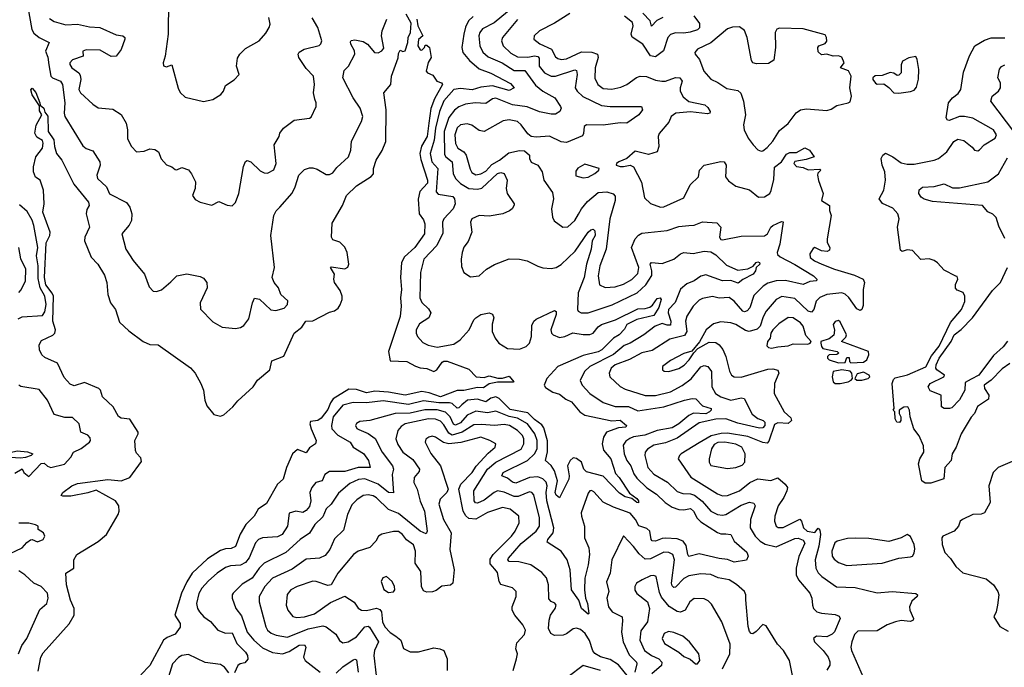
# Model space of a CAD drawing. Extents: x 1552294 to 1694791, y 811929 to 917222.
# Tile 52 of 256: x 1584500 to 1590363, y 837684 to 841541. Entities that reach past the tile are written whole.
import ezdxf

# ---------------------------------------------------------------- set-up
doc = ezdxf.new("R2010")
doc.units = 0

msp = doc.modelspace()

# ---------------------------------------------------------------- linework, layer by layer
at = {"layer": '0CON10XD'}
for points in [[(1584548.9, 841615), (1584572.7, 841482.7), (1584585, 841460), (1584616, 841435), (1584675.8, 841405), (1584653.4, 841353.4), (1584668.2, 841318.2), (1584672.8, 841272.8), (1584685.3, 841205), (1584694.9, 841194.9), (1584742.8, 841175), (1584755, 841155.5), (1584767.8, 841045), (1584764, 840985), (1584768.9, 840965), (1584875, 840790.8), (1584895, 840773.1), (1584935, 840759.2), (1584976.7, 840695), (1584978.8, 840675), (1584959.2, 840615), (1584964, 840595), (1585016.7, 840545), (1585034.4, 840504.4), (1585135, 840452.2), (1585156, 840425), (1585166.8, 840385), (1585165.5, 840345), (1585152.5, 840317.5), (1585108, 840265), (1585132.9, 840175), (1585176.6, 840106.6), (1585244, 840025), (1585270.7, 839950.7), (1585294.5, 839924.5), (1585315, 839921.4), (1585345, 839931.5), (1585399.5, 839980.5), (1585434.7, 840015.3), (1585495, 840028.1), (1585575, 840011.9), (1585595, 840002), (1585614.2, 839975), (1585615.6, 839945), (1585574.4, 839855), (1585576.7, 839816.7), (1585650.7, 839740.7), (1585705, 839710), (1585785, 839702.9), (1585815, 839707.5), (1585835, 839720), (1585865, 839758.8), (1585886.1, 839855), (1585898, 839882), (1585927.3, 839877.3), (1585995, 839814), (1586025, 839808.8), (1586075, 839822.9), (1586094.3, 839845), (1586097.4, 839867.4), (1586054.4, 839905), (1586040.8, 839945), (1586016, 839975), (1586002.5, 840005), (1586016.2, 840065), (1585994.4, 840255), (1586012.9, 840375), (1586027.4, 840402.6), (1586049.2, 840425), (1586121.4, 840508.6), (1586140.3, 840545), (1586162.9, 840615), (1586195, 840648), (1586225, 840658.8), (1586245, 840658), (1586271.2, 840651.2), (1586325, 840620), (1586345, 840618.8), (1586365, 840628.8), (1586389.1, 840660.9), (1586457.8, 840725), (1586471.1, 840765), (1586475, 840816.7), (1586534.6, 840935), (1586542.2, 840965), (1586526.6, 841015), (1586485, 841075.3), (1586423.5, 841195), (1586432, 841238), (1586457.1, 841265), (1586494.5, 841335), (1586493.5, 841355), (1586471.8, 841395), (1586470.3, 841409.7), (1586473.8, 841416.2), (1586495, 841420.4), (1586545, 841410.6), (1586571.2, 841395), (1586612.2, 841345), (1586635, 841343.2), (1586656.7, 841355), (1586668.3, 841371.7), (1586654.6, 841445), (1586657.9, 841475), (1586685.7, 841544.3)], [(1585385.4, 841595.4), (1585384.4, 841515), (1585383.1, 841455), (1585365.7, 841324.3), (1585354, 841285), (1585356.4, 841266.4), (1585375, 841260), (1585405, 841272.5), (1585442.6, 841132.6), (1585455, 841107.1), (1585485, 841080), (1585595, 841054.1), (1585650, 841065), (1585696.7, 841095), (1585713.6, 841116.4), (1585725, 841150), (1585776.7, 841183.3), (1585806.1, 841213.9), (1585790, 841265), (1585797.7, 841312.3), (1585811.2, 841335), (1585845, 841369.2), (1585925.8, 841415), (1585965, 841460), (1585985.8, 841495), (1585990.8, 841515), (1585984.3, 841555)], [(1587405, 841588.7), (1587325, 841523.2), (1587255, 841486.7), (1587239.4, 841465), (1587234.3, 841445.7), (1587240, 841385), (1587256.8, 841346.8), (1587289.3, 841319.3), (1587372.9, 841285), (1587445, 841239.3), (1587507.9, 841237.9), (1587570.4, 841150.4), (1587615, 841116.2), (1587686.4, 841076.4), (1587720, 841025), (1587723.3, 841015), (1587716.2, 840995), (1587690.9, 840979.1), (1587665, 840977.7), (1587595, 840993), (1587522.3, 841022.3), (1587435, 841034.1), (1587335, 841073.4), (1587315, 841068.9), (1587275, 841041.8), (1587212.5, 841045), (1587155, 841038.4), (1587115, 841022.4), (1587088, 841002), (1587055, 840958.8), (1587027.3, 840875), (1587028.4, 840738.4), (1587036.6, 840725), (1587075.2, 840695), (1587080.5, 840625), (1587094.4, 840594.4), (1587124.6, 840565), (1587175, 840535.2), (1587225, 840531.5), (1587252.5, 840537.5), (1587345, 840624.1), (1587365, 840632), (1587384.3, 840625), (1587402.2, 840585), (1587396.9, 840535), (1587401.9, 840505), (1587443.8, 840445), (1587443.6, 840436.4), (1587432.5, 840415), (1587417.3, 840402.7), (1587377.5, 840385), (1587295, 840370.8), (1587235, 840374.6), (1587192, 840355), (1587184.2, 840335), (1587192.2, 840275), (1587170.8, 840219.2), (1587145, 840186.2), (1587134.4, 840155), (1587128.6, 840115), (1587131.4, 840071.4), (1587143.8, 840035), (1587185, 840010), (1587235, 840015.7), (1587280, 840055), (1587326.2, 840083.8), (1587415, 840116.5), (1587475, 840115.5), (1587522.5, 840105), (1587585, 840073.1), (1587615.8, 840064.2), (1587665, 840059.2), (1587695, 840065.6), (1587725, 840083.3), (1587807.9, 840162.1), (1587884.5, 840275), (1587900.1, 840289.9), (1587915, 840294.4), (1587925, 840283.8), (1587926.7, 840255), (1587909.5, 840225), (1587903.2, 840175), (1587874, 840085), (1587861, 840005), (1587824.8, 839915), (1587820.5, 839815), (1587825.8, 839805), (1587843.3, 839795), (1587885, 839796.1), (1588026.9, 839843.1), (1588176, 839914), (1588228.2, 839961.9), (1588263.2, 840016.8), (1588264.8, 840045), (1588254.8, 840085), (1588261.4, 840095), (1588325, 840089), (1588395, 840114.5), (1588435, 840146), (1588455, 840154.3), (1588509.1, 840149.1), (1588575, 840163.2), (1588615, 840159.3), (1588645, 840140.8), (1588708.8, 840078.8), (1588775, 840049.7), (1588835, 840057.3), (1588867.2, 840072.8), (1588884.6, 840095), (1588895, 840098.2), (1588904, 840095), (1588906.7, 840085), (1588885.5, 840064.5), (1588882.1, 840045), (1588867.8, 840025), (1588806, 839994), (1588778.7, 839971.3), (1588735, 839987.1), (1588685, 839986.3), (1588585, 840021.8), (1588555, 840013.2), (1588515, 839985.5), (1588472.7, 839967.3), (1588435, 839936.2), (1588403.8, 839856.2), (1588364.1, 839815), (1588361, 839795), (1588376.7, 839745), (1588375, 839722.8), (1588355, 839721), (1588325, 839731.6), (1588283.3, 839715), (1588215.5, 839664.5), (1588135, 839615.4), (1588099.5, 839600.5), (1588035, 839546.9), (1587895.4, 839475), (1587862.7, 839445), (1587836.8, 839393.2), (1587848.2, 839365), (1587894.6, 839315), (1587975, 839262), (1588045, 839237.5), (1588125, 839236.6), (1588181, 839211), (1588335.5, 839234.5), (1588459.2, 839275)], [(1584609.3, 837660.8), (1584626, 837744), (1584639.6, 837770.4), (1584795, 837942.9), (1584825.3, 837994.7), (1584824.2, 838035), (1584803.3, 838085), (1584779.5, 838175), (1584774.6, 838245.4), (1584821.9, 838275), (1584822.2, 838325), (1584839.5, 838355), (1584967.3, 838432.7), (1585016, 838475), (1585086.3, 838595), (1585092.5, 838615), (1585089.5, 838645), (1585071.1, 838675), (1584955, 838739.6), (1584905, 838723.2), (1584805, 838703.9), (1584757.5, 838702.5), (1584747, 838707), (1584756, 838725), (1584809.6, 838765), (1584845, 838778.1), (1585025, 838802.1), (1585105, 838794.6), (1585155, 838814.5), (1585225, 838908.9), (1585221.6, 838931.6), (1585195, 838959.6), (1585189.1, 838975), (1585185.1, 839035), (1585205.6, 839075), (1585204.9, 839085), (1585155, 839162.2), (1585105, 839168.5), (1585088.6, 839178.6), (1585055.7, 839235.7), (1584992.1, 839295), (1584981, 839335), (1584971.8, 839345), (1584885, 839380.8), (1584825, 839360), (1584799.6, 839369.6), (1584765, 839410), (1584724.8, 839494.8), (1584649.8, 839529.8), (1584631.4, 839545), (1584617.1, 839575), (1584615.6, 839604.4), (1584630.4, 839629.6), (1584697.3, 839662.7), (1584708.6, 839675), (1584713.1, 839695), (1584697.4, 839745), (1584700.4, 839895), (1584693.1, 839913.1), (1584655, 839962), (1584647.9, 840005), (1584658.1, 840211.9), (1584678.9, 840255), (1584682.3, 840275), (1584638.6, 840395), (1584646, 840445), (1584642, 840525), (1584622.5, 840585), (1584595, 840603.3), (1584582.5, 840635), (1584582.5, 840665), (1584596.7, 840725), (1584636.2, 840775), (1584640, 840805), (1584635, 840821.2), (1584601.4, 840841.4), (1584589.2, 840865), (1584597.4, 840912.6), (1584630.8, 840975), (1584618.2, 840998.2), (1584617.5, 841027.5), (1584575, 841093.1), (1584565.8, 841124.2), (1584575, 841132.5), (1584596.5, 841106.5), (1584620.8, 841045), (1584621.2, 841031.2), (1584644.4, 841015), (1584650, 840990), (1584666.8, 840966.8), (1584668.8, 840875), (1584702.5, 840825), (1584706.7, 840786.7), (1584720, 840745), (1584750, 840705), (1584821.5, 840561.5), (1584910.6, 840455), (1584912.9, 840435), (1584898.8, 840411.2), (1584895.2, 840385), (1584915.5, 840305), (1584887.5, 840245), (1584885.7, 840225), (1584926, 840126), (1584965.5, 840085), (1585005, 840020), (1585017.9, 839975), (1585024.7, 839905), (1585041.5, 839855), (1585070.9, 839815), (1585095, 839740), (1585148.9, 839688.9), (1585235, 839624.2), (1585275, 839605.8), (1585325, 839604), (1585517.6, 839467.6), (1585544.3, 839435), (1585579.5, 839375), (1585594.4, 839335), (1585602.1, 839275), (1585615, 839240.8), (1585655, 839190), (1585695, 839180.6), (1585715, 839188.5), (1585769.8, 839235), (1585799.5, 839270.5), (1585890.3, 839355), (1585915.2, 839394.8), (1585989.4, 839455), (1586001.1, 839508.9), (1586072.3, 839537.7), (1586133.8, 839675), (1586179.3, 839710.7), (1586204.3, 839745), (1586245, 839748.3), (1586345, 839800), (1586375, 839806.8), (1586396.5, 839823.5), (1586407.6, 839842.4), (1586420.1, 839875), (1586420.7, 839895), (1586407.6, 839927.6), (1586373.8, 839975), (1586369.8, 839995), (1586374, 840025), (1586350, 840065), (1586355, 840069.2), (1586435, 840056.8), (1586453.6, 840066.4), (1586459.6, 840085), (1586450, 840155), (1586436.5, 840186.5), (1586406.5, 840216.5), (1586365, 840229.3), (1586355.8, 840245), (1586361.2, 840328.8), (1586422, 840435), (1586445, 840494.3), (1586505, 840550.7), (1586592.6, 840607.4), (1586606.4, 840623.6), (1586606.9, 840655), (1586623.1, 840705), (1586658.2, 840761.8), (1586679.4, 840815), (1586682, 841005), (1586668.8, 841105), (1586710, 841155), (1586713.8, 841205), (1586753.3, 841313.3), (1586755, 841340), (1586765, 841360), (1586781.7, 841351.7), (1586795.7, 841355), (1586812, 841405), (1586814, 841435), (1586827.7, 841465), (1586830.2, 841520.2), (1586800.8, 841575)], [(1584678.3, 841548.3), (1584705, 841531.2), (1584775, 841511), (1584845, 841514), (1584915, 841498.4), (1584978, 841495), (1585075, 841451.3), (1585115, 841445.4), (1585125.3, 841435.3), (1585126.7, 841425), (1585105, 841364), (1585075, 841323.3), (1585045, 841321.9), (1584978.7, 841358.7), (1584895, 841360.9), (1584876.9, 841353.1), (1584877.1, 841322.9), (1584815, 841301.1), (1584799.1, 841285), (1584798.5, 841275), (1584810, 841255), (1584852.2, 841225), (1584860.6, 841210.6), (1584864.5, 841184.5), (1584852.7, 841125), (1584862.7, 841105), (1584935, 841038), (1584966.6, 841016.6), (1585055, 841007.9), (1585105, 840977.3), (1585134.5, 840925), (1585142.1, 840885), (1585142.3, 840832.3), (1585165, 840786.2), (1585195, 840753.8), (1585241.4, 840758.6), (1585275, 840772), (1585305, 840768.8), (1585326, 840755), (1585343, 840713), (1585375, 840675.8), (1585405.7, 840665.7), (1585425, 840648.8), (1585435, 840646.7), (1585465, 840661.2), (1585505, 840646.2), (1585523.2, 840623.2), (1585545.8, 840575), (1585545.7, 840535), (1585529.4, 840495), (1585545, 840470.6), (1585575, 840454.2), (1585645, 840436), (1585685, 840458), (1585735, 840436.2), (1585765, 840433.3), (1585785, 840453.3), (1585804.3, 840505), (1585833.4, 840666.6), (1585845, 840697.5), (1585855, 840703.3), (1585876.7, 840695), (1585931.6, 840641.6), (1585955, 840628.8), (1585975, 840626.5), (1586013.1, 840646.9), (1586027.7, 840685), (1586014.6, 840795), (1586044.2, 840845), (1586048, 840865), (1586071.2, 840895), (1586135, 840943.3), (1586225, 840954.2), (1586235, 840960), (1586265.8, 841024.2), (1586266, 841045), (1586256.9, 841066.9), (1586250, 841105), (1586255.6, 841155), (1586249.2, 841205), (1586205, 841250), (1586161.9, 841315), (1586158.6, 841335), (1586165, 841347.5), (1586193.9, 841366.1), (1586282.8, 841387.2), (1586293.5, 841396.5), (1586298.9, 841415), (1586274.6, 841495), (1586241.4, 841551.4)], [(1587199.9, 841560.1), (1587172.9, 841535), (1587154, 841496), (1587144.8, 841455), (1587133.2, 841375), (1587138.9, 841345), (1587177.9, 841297.9), (1587235, 841248.8), (1587305, 841222.9), (1587421.4, 841161.4), (1587444.2, 841135), (1587415, 841120.2), (1587315, 841146.5), (1587245, 841138.5), (1587195, 841123.3), (1587125, 841131.8), (1587085, 841125.9), (1587025, 841056.9), (1586999.2, 840995), (1586976, 840895), (1586966.9, 840823.1), (1586944.1, 840745), (1586954.2, 840695), (1586989.2, 840655), (1586979.1, 840515), (1586991.3, 840501.3), (1587078.3, 840488.3), (1587089.2, 840475), (1587092.5, 840445), (1587081.1, 840415), (1587024.8, 840355), (1587018.1, 840335), (1587019.8, 840270.2), (1586983.7, 840196.3), (1586906, 840115), (1586885.5, 840035), (1586881.8, 839885), (1586895, 839857.1), (1586935, 839820), (1586947.5, 839795), (1586936.9, 839765), (1586880.5, 839729.5), (1586861.5, 839695), (1586861.1, 839675), (1586869.4, 839655), (1586899.4, 839619.4), (1586931.9, 839601.9), (1586985, 839591.2), (1587085, 839609.6), (1587122.2, 839635), (1587176, 839694), (1587205, 839753.3), (1587216.2, 839765), (1587245, 839786.2), (1587295, 839796.2), (1587315, 839787.5), (1587323.3, 839765), (1587313, 839727), (1587313.1, 839685), (1587330.9, 839645), (1587353.6, 839615), (1587405, 839582), (1587475, 839579.4), (1587515, 839594), (1587535, 839615.6), (1587546.5, 839653.5), (1587549.8, 839720.2), (1587560.8, 839745), (1587575, 839758.5), (1587685, 839810), (1587693.6, 839803.6), (1587694.2, 839785), (1587663.2, 839695), (1587666.7, 839675), (1587675.7, 839665), (1587715, 839648.8), (1587745, 839654.3), (1587794.2, 839675.8), (1587855, 839666), (1587895, 839666.4), (1587915.4, 839675), (1587945, 839712.8), (1587963.8, 839725), (1588046.9, 839753.1), (1588181.2, 839818.8), (1588225, 839820.4), (1588251.3, 839828.7), (1588268.3, 839841.7), (1588295, 839880.8), (1588313.8, 839883.8), (1588318.8, 839875), (1588305, 839826.2), (1588275, 839778.5), (1588175, 839754.8), (1588115, 839725.4), (1588101.2, 839698.8), (1588069.5, 839665), (1588035, 839643.6), (1587966, 839574), (1587945, 839563), (1587855, 839541.5)], [(1586863.8, 841545), (1586871.2, 841505), (1586900, 841445), (1586875, 841422.5), (1586870, 841385), (1586885, 841362.5), (1586895, 841360), (1586910, 841375), (1586915, 841390), (1586925, 841390), (1586940, 841375), (1586950, 841315), (1586933, 841287), (1586921.2, 841235), (1586927.5, 841225), (1586960.3, 841210.3), (1586984.1, 841174.1), (1587012.5, 841165), (1587016.5, 841155), (1586969.8, 841070.2), (1586947.8, 841012.2), (1586935.8, 840924.2)], [(1587465, 841541.4), (1587374.6, 841435), (1587369.6, 841415), (1587378.5, 841385), (1587425, 841340.8), (1587465, 841320.5), (1587525, 841318.5), (1587565, 841325.5), (1587585, 841321.4), (1587592.3, 841312.3), (1587592.4, 841265), (1587625, 841225.4), (1587665, 841205.3), (1587690, 841205), (1587805, 841241.5), (1587815, 841238.9), (1587819.8, 841215), (1587808, 841135), (1587819.6, 841115), (1587854, 841084), (1587965, 841029.6), (1588015, 841023.7), (1588202.5, 841025), (1588207.5, 841005), (1588185.5, 840975), (1588114.6, 840925.4), (1588075, 840926.3), (1587975, 840912.6), (1587874.4, 840915.6), (1587860, 840905), (1587857.6, 840862.4), (1587850.4, 840849.6), (1587755, 840810.5), (1587725, 840814.4), (1587655, 840846.5), (1587575, 840840.8), (1587545, 840845.6), (1587525, 840860.6), (1587485, 840915.6), (1587464.1, 840934.1), (1587415, 840945.4), (1587378.5, 840938.5), (1587265, 840875.3), (1587235, 840881.5), (1587192.1, 840912.1), (1587165, 840920.6), (1587125.2, 840914.8), (1587103.9, 840896.1), (1587090.4, 840855), (1587094.2, 840804.2), (1587108.9, 840775), (1587143.5, 840753.5), (1587158.5, 840735), (1587181.4, 840651.4), (1587191.9, 840631.9), (1587215, 840617.2), (1587245, 840622.3), (1587275, 840639.2), (1587311.6, 840678.4), (1587356.7, 840705), (1587411.6, 840748.4), (1587475, 840762.1), (1587505, 840760.8), (1587536.2, 840735), (1587536.2, 840713.8), (1587545, 840692.9), (1587584.3, 840674.3), (1587593.5, 840663.5), (1587610.5, 840635), (1587621.1, 840585), (1587672.9, 840512.9), (1587678.4, 840475), (1587665.6, 840415), (1587673.1, 840365), (1587683, 840343), (1587734.6, 840304.6), (1587763.5, 840306.5), (1587805, 840344.4), (1587827.2, 840382.8), (1587844.4, 840415.6), (1587881, 840459), (1587945, 840511.2), (1587995.5, 840515.5), (1588033.4, 840503.4), (1588045, 840490), (1588045.9, 840465), (1588014.4, 840355), (1587992.8, 840175), (1587954.3, 840075), (1587944.7, 840015), (1587952.7, 839962.7), (1587986.2, 839946.2), (1588045, 839949.4), (1588095, 839965.3), (1588145, 839994.1), (1588179.8, 840030.2), (1588187.2, 840065), (1588142.8, 840185), (1588164.5, 840235), (1588185, 840258.2), (1588205, 840268.9), (1588355, 840286.5), (1588425, 840308.9), (1588485, 840315.4), (1588515, 840317.2), (1588565, 840336.4), (1588650.6, 840330.6), (1588674.3, 840305), (1588667.3, 840245), (1588675, 840232.9), (1588685, 840230.9), (1588795, 840251.2), (1588935, 840252.9), (1588952.1, 840265), (1588972.9, 840305), (1588984, 840315), (1589035, 840340), (1589045, 840337.5), (1589026.4, 840205), (1589010.3, 840155), (1589013, 840143), (1589027.9, 840127.9), (1589115, 840083.1), (1589225.8, 840015), (1589245.8, 839995), (1589243.8, 839985), (1589205, 839982.3), (1589165, 839964.7), (1589058.8, 839988.8), (1589005, 839986.1), (1588955, 839972.3), (1588925.9, 839954.1), (1588870.9, 839899.1), (1588846.5, 839825), (1588832.3, 839807.7), (1588815, 839800.7), (1588805, 839804.7), (1588755, 839864.6), (1588725, 839885.9), (1588665, 839883.1), (1588625, 839893.3), (1588565, 839880.4), (1588545, 839870.9), (1588510.5, 839835), (1588471.8, 839775), (1588465.3, 839745), (1588472.4, 839685), (1588459.1, 839660.9), (1588371.6, 839638.4), (1588265, 839571.2), (1588205, 839557.3), (1588131.8, 839518.2), (1588045.4, 839485), (1588021.8, 839465), (1588010.4, 839435), (1588014, 839414), (1588076.1, 839356.1), (1588105, 839340), (1588225, 839302.1), (1588286.6, 839303.4), (1588375, 839324.3), (1588445, 839361.8), (1588497.5, 839402.5), (1588555, 839473.4), (1588575, 839482.5), (1588596.6, 839476.6), (1588618.4, 839445), (1588620.2, 839355), (1588642.2, 839315), (1588674.4, 839295), (1588735, 839275.3), (1588795, 839289.1), (1588814.6, 839284.6), (1588861.1, 839191.1), (1588895, 839165.4), (1588927.3, 839155), (1588936.2, 839145), (1588937.1, 839125), (1588925, 839110.4), (1588905, 839109.3), (1588775, 839138.7), (1588703.7, 839163.7), (1588645, 839161.9), (1588545, 839139.8), (1588415, 839048.8), (1588345, 839021.7), (1588275, 839007.1), (1588237.2, 838982.8), (1588223.5, 838965), (1588221.5, 838945), (1588240.4, 838875), (1588275, 838834.6), (1588356.4, 838786.4), (1588415, 838730.3), (1588448.7, 838718.7), (1588495, 838717), (1588518.8, 838708.8), (1588564.4, 838674.4), (1588614.6, 838615), (1588655, 838594.8), (1588685, 838589.8), (1588705, 838593.7), (1588795, 838650), (1588845, 838666.8), (1588871.5, 838661.5), (1588878.8, 838645), (1588851.4, 838565), (1588849.6, 838515), (1588879.3, 838465), (1588909.6, 838435), (1588937.8, 838417.8), (1589005, 838400.9), (1589115, 838451.2), (1589135, 838453.2), (1589165, 838442.1), (1589175, 838423.3), (1589139.6, 838345), (1589124.2, 838275), (1589124, 838235), (1589137.7, 838205), (1589205.4, 838125), (1589216.5, 838095), (1589221.1, 838055), (1589227.1, 838035), (1589246, 838015), (1589275, 838006.2), (1589355, 837998.9), (1589379.1, 837989.1), (1589385.6, 837975.6), (1589350.7, 837895), (1589338, 837882), (1589305, 837866), (1589245, 837869.8), (1589226.2, 837855), (1589232.5, 837835), (1589285, 837783.5), (1589313.1, 837745), (1589323.4, 837716.6), (1589323.6, 837696.4), (1589305, 837668)], [(1587775, 841578.8), (1587685, 841520.5), (1587595, 841475.4), (1587564.2, 841445), (1587562, 841425), (1587597.4, 841397.4), (1587665.9, 841365.9), (1587690.3, 841320.3), (1587705, 841309.3), (1587725, 841304.7), (1587755, 841308.3), (1587845, 841349.8), (1587907, 841347), (1587939.5, 841335), (1587944, 841315), (1587927.3, 841255), (1587923.6, 841193.6), (1587942.7, 841155), (1587975, 841131.2), (1588025, 841128), (1588080.1, 841139.9), (1588115, 841154.6), (1588172.6, 841197.4), (1588195, 841203.8), (1588232, 841202), (1588285, 841180.9), (1588324.1, 841174.1), (1588345, 841175.9), (1588405, 841197.1), (1588431.2, 841195), (1588444.3, 841175), (1588431.8, 841135), (1588431.8, 841115), (1588450.7, 841080.7), (1588485, 841053.3), (1588578.9, 841035), (1588598.3, 841018.3), (1588611.1, 840995), (1588610, 840985), (1588595, 840981.1), (1588493.2, 840993.2), (1588406.7, 840985), (1588380, 840965), (1588365, 840931.2), (1588307, 840863), (1588302.5, 840845), (1588306.2, 840785), (1588295, 840753.8), (1588245, 840738.9), (1588165, 840758.1), (1588115, 840714), (1588066.7, 840695), (1588053.8, 840685), (1588052.5, 840675), (1588075, 840666), (1588095, 840666), (1588135, 840675.7), (1588154, 840665), (1588203.2, 840573.2), (1588220.5, 840480.5), (1588255.9, 840445.9), (1588315, 840424.7), (1588335, 840425.9), (1588455, 840479.2), (1588492.7, 840557.3), (1588540.9, 840605), (1588547.6, 840645), (1588575, 840675.4), (1588675, 840697.3), (1588695, 840694.4), (1588706.8, 840675), (1588703.2, 840605), (1588721.1, 840581.1), (1588765, 840550), (1588845, 840527.7), (1588900, 840485), (1588935, 840486.9), (1588965.6, 840505), (1588975.4, 840524.6), (1588990.8, 840589.2), (1588995, 840662), (1589036, 840694), (1589065, 840739.5), (1589085, 840750.9), (1589125, 840750.5), (1589175, 840777.1), (1589202.5, 840765), (1589230, 840725), (1589182, 840708), (1589115, 840696.2), (1589110, 840685), (1589125, 840666.7), (1589165, 840660), (1589195, 840646.7), (1589265, 840650), (1589270, 840645), (1589253, 840627), (1589251.2, 840615), (1589255.8, 840584.2), (1589283.6, 840505), (1589274.5, 840464.5), (1589322.5, 840435), (1589321.2, 840405), (1589330.8, 840375), (1589307.5, 840235), (1589308.8, 840215), (1589323.3, 840185), (1589322.5, 840167.5), (1589308.8, 840161.2), (1589275, 840164.2), (1589235, 840183.8), (1589225, 840178.8), (1589205, 840146), (1589206.7, 840125), (1589232.9, 840105), (1589276, 840085), (1589350.8, 840055), (1589470.1, 840020.1), (1589521.5, 839995), (1589529.4, 839975), (1589522.1, 839935), (1589521.9, 839838.1), (1589513.8, 839815), (1589505, 839810), (1589485, 839819.4), (1589436.9, 839886.9), (1589415, 839906.9), (1589395, 839914.2), (1589305, 839904.7), (1589263.5, 839886.5), (1589242.2, 839865), (1589229.1, 839815), (1589215, 839798.9), (1589195, 839806.1), (1589115, 839881.2), (1589037.7, 839892.3), (1589004.8, 839875.2), (1588945.6, 839804.4), (1588927.7, 839772.3), (1588908.8, 839715), (1588891.9, 839698.1), (1588844.3, 839684.3), (1588820.8, 839690.8), (1588765, 839725.9), (1588735, 839735.9), (1588675, 839740.8), (1588630.5, 839730.5), (1588586.7, 839695), (1588547.7, 839622.3), (1588503, 839567), (1588455, 839553.3), (1588375, 839510.9), (1588328, 839475), (1588326.7, 839455), (1588337.7, 839447.7), (1588365, 839445.7), (1588425, 839464.7), (1588455.7, 839484.2), (1588486.7, 839515), (1588513, 839557), (1588537.5, 839582.5), (1588605, 839619.6), (1588645, 839617.9), (1588665.4, 839605), (1588686, 839576), (1588703.7, 839535), (1588727, 839447), (1588738.1, 839425), (1588753.4, 839413.4), (1588795, 839412.7), (1588955, 839458.8), (1588985, 839462.5), (1589014.5, 839454.5), (1589020, 839435), (1588993.6, 839373.6), (1588993.1, 839315), (1589051.1, 839205), (1589090.6, 839170.6)], [(1588513.3, 841565), (1588548, 841518), (1588546.8, 841493.2), (1588535, 841480.4), (1588492.9, 841467.1), (1588455, 841460.6), (1588405, 841462.4), (1588375, 841452.7), (1588360, 841435), (1588333.7, 841356.3), (1588285, 841319.7), (1588255, 841325.4), (1588209.7, 841395), (1588147.6, 841437.6), (1588141.6, 841455), (1588152.9, 841505), (1588148.4, 841525), (1588101.6, 841561.6)], [(1588329.2, 841555), (1588293.4, 841536.6), (1588262.5, 841502.5), (1588254.6, 841535), (1588210.6, 841580.6)], [(1588915, 840758), (1588925, 840760.8), (1588950.5, 840779.5), (1588985, 840817.8), (1589025, 840880.8), (1589075, 840923.3), (1589124.2, 840985.8), (1589150, 841005), (1589185, 841010.6), (1589305, 841000.8), (1589332, 841008), (1589365, 841029.4), (1589433.8, 841045), (1589445, 841052.5), (1589453.1, 841085), (1589443.3, 841135), (1589450, 841205), (1589435, 841235.7), (1589387.5, 841255), (1589410, 841285), (1589395, 841318), (1589375, 841326), (1589343.6, 841323.6), (1589305, 841336.7), (1589275, 841332.5), (1589255, 841350), (1589252.5, 841375), (1589257.5, 841385), (1589295, 841400), (1589305.9, 841414.1), (1589303.8, 841435), (1589295, 841450), (1589165, 841486.2), (1589025, 841491.2), (1589007.5, 841485), (1588997.3, 841465), (1589000.4, 841375), (1588990.2, 841299.8), (1588959.2, 841280.8), (1588887.9, 841277.9), (1588866, 841285), (1588857.6, 841297.6), (1588831.6, 841435), (1588815, 841476.5), (1588785, 841499.4), (1588745, 841497.5), (1588715, 841486.2), (1588616, 841404), (1588535, 841365.4), (1588520.6, 841345), (1588522.5, 841335), (1588548.2, 841305), (1588572.9, 841235), (1588615, 841187.1), (1588657, 841167), (1588710.5, 841130.5), (1588775, 841120), (1588793.8, 841103.8), (1588809.3, 841055), (1588821.4, 840975), (1588810.5, 840915), (1588814.6, 840885), (1588837.9, 840835), (1588866.6, 840796.6), (1588895, 840765.8), (1588915, 840758)], [(1590395, 839494.5), (1590349.1, 839460.9), (1590283.8, 839395), (1590242.3, 839365), (1590243.8, 839345), (1590269.6, 839305), (1590269.3, 839280.7), (1590202.9, 839237.1), (1590185, 839195.6), (1590165, 839172.9), (1590105.6, 839075), (1590075.6, 838995), (1590051.4, 838955), (1590046.5, 838915), (1590008.9, 838875), (1590003.1, 838806.9), (1589925, 838780), (1589890.9, 838780.9), (1589870.6, 838795), (1589852.2, 838895), (1589858.9, 838925), (1589883.6, 838966.4), (1589882.4, 839002.4), (1589855, 839062.5), (1589823.8, 839103.8), (1589801.2, 839175), (1589798.8, 839215), (1589787.5, 839235), (1589765, 839233.8), (1589737.5, 839215), (1589737.5, 839195), (1589746.7, 839175), (1589746.4, 839153.6), (1589738.3, 839141.7), (1589723.6, 839143.6), (1589713, 839163), (1589710, 839205), (1589700, 839215), (1589707.5, 839225), (1589695.3, 839375), (1589701.9, 839398.1), (1589712.5, 839407.5), (1589785.4, 839425.4), (1589896, 839474), (1589930, 839540), (1589975, 839595.9), (1590042.2, 839737.8), (1590106.9, 839815), (1590128, 839862), (1590128.5, 839895), (1590116.7, 839916.7), (1590081.2, 839931.2), (1590072.2, 839942.2), (1590072.2, 839965), (1590085.5, 839995.5), (1590081.2, 840011.2), (1590074.5, 840014.5), (1590005, 840049.2), (1589965, 840094), (1589945, 840106.7), (1589915, 840116.7), (1589865, 840112), (1589816.7, 840166.7), (1589785, 840170.8), (1589755, 840161.2), (1589745, 840167.5), (1589726.1, 840305), (1589736.5, 840355), (1589729.5, 840385), (1589698.8, 840418.8), (1589636.9, 840446.9), (1589616.7, 840475), (1589644.7, 840525), (1589654.5, 840584.5), (1589651.9, 840635), (1589636, 840675), (1589628.8, 840715), (1589639.2, 840735), (1589655, 840745.6), (1589698, 840725), (1589749.2, 840689.2), (1589785, 840680.8), (1589825, 840680), (1589945, 840704.5), (1589970, 840715), (1590020.8, 840755), (1590062, 840815), (1590085, 840830), (1590120.8, 840820.8), (1590171.7, 840781.7), (1590185, 840763.3), (1590205, 840760), (1590214, 840766), (1590243.5, 840796.5), (1590307.8, 840835), (1590316, 840856), (1590297.8, 840885), (1590175, 840954.4), (1590125, 840964.5), (1590095, 840963.8), (1590035, 840940), (1590023.6, 840943.6), (1590015.8, 840955.8), (1590031.2, 841045), (1590053.3, 841076.7), (1590087.6, 841102.4), (1590103.1, 841125), (1590120.6, 841229.4), (1590154.7, 841325.3), (1590186.9, 841385), (1590245, 841419.7), (1590285, 841433.5), (1590365, 841433.6)], [(1589735, 841104), (1589805, 841113.8), (1589825, 841122), (1589839.8, 841140.2), (1589852.6, 841187.4), (1589854.4, 841245), (1589844.3, 841304.3), (1589835, 841322.5), (1589795, 841314.4), (1589756.1, 841293.9), (1589748, 841272), (1589748.2, 841225), (1589735, 841210), (1589725, 841208.8), (1589705, 841221.9), (1589683, 841227), (1589635, 841208), (1589593.6, 841206.4), (1589580, 841195), (1589580, 841185), (1589595, 841162.5), (1589605, 841157.5), (1589645, 841158.8), (1589675, 841138), (1589705, 841106), (1589735, 841104)], [(1590420, 840875), (1590282.9, 841055), (1590290.6, 841085), (1590327.1, 841115), (1590340.6, 841135), (1590340, 841165), (1590324.3, 841195), (1590333.6, 841246.4), (1590345, 841262), (1590365, 841272)], [(1586935.8, 840924.2), (1586926.3, 840845), (1586892, 840788), (1586883.4, 840745), (1586888.3, 840708.3), (1586927.5, 840585), (1586927.4, 840567.4), (1586881.8, 840518.2), (1586871.8, 840471.8), (1586879.2, 840385), (1586905, 840348.8), (1586912.2, 840325), (1586909.6, 840265), (1586852.9, 840185), (1586791.3, 840128.7), (1586773.8, 840095), (1586768.1, 840005), (1586773.6, 839935), (1586767.1, 839885), (1586771.8, 839835), (1586765, 839772.5), (1586695.4, 839565), (1586705, 839509.2), (1586805, 839506.1), (1586857.6, 839477.6), (1586885, 839467.5), (1586925, 839464.2), (1586965, 839445.3), (1586983.9, 839456.1), (1587015, 839501.1), (1587025, 839507.5), (1587045, 839507.1), (1587175, 839458.8), (1587217.5, 839415), (1587265, 839411.1), (1587295, 839420), (1587346.2, 839406.2), (1587375.6, 839405.6), (1587415, 839417.5), (1587442.5, 839385), (1587437.3, 839382.7), (1587345, 839382), (1587295, 839373.3), (1587261.7, 839348.3), (1587225, 839350), (1587145, 839332.2), (1587105, 839332.7), (1587005, 839294.2), (1586938.1, 839318.1), (1586895, 839326.5), (1586794.7, 839305.3), (1586695, 839323.1), (1586615, 839329.2), (1586565, 839318.3), (1586505, 839338.5), (1586458.8, 839341.2), (1586367.2, 839282.8), (1586350.5, 839259.5), (1586335, 839219.3), (1586295, 839167.1), (1586275, 839154.6), (1586231.2, 839148.8), (1586228.2, 839135), (1586235.8, 839105), (1586264.5, 839035), (1586262.2, 839015), (1586225, 838990.8), (1586205, 838962), (1586155, 838981.5), (1586124.3, 838955.7), (1586088.4, 838875), (1586068.6, 838805), (1586035, 838774.2), (1585969.9, 838660.1), (1585919.1, 838625), (1585896.3, 838583.7), (1585846.1, 838535), (1585812.2, 838477.8), (1585785.9, 838404.1), (1585759.1, 838390.9), (1585725, 838389.1), (1585695, 838379.2), (1585618.9, 838331.1), (1585526.8, 838245), (1585495, 838193.5), (1585464.1, 838125.9), (1585422.9, 837995), (1585454.8, 837945), (1585456, 837924), (1585425, 837882.1), (1585378.2, 837861.8), (1585356.9, 837845), (1585274.1, 837695), (1585220.8, 837639.2)], [(1590365, 840237.8), (1590330.5, 840310.5), (1590315, 840362.7), (1590295, 840383.3), (1590265, 840396), (1590233.1, 840435), (1589935, 840458.1), (1589885, 840472.7), (1589867.1, 840485), (1589854.4, 840505), (1589855, 840528.8), (1589875, 840544.3), (1589945, 840547.1), (1590005, 840564.2), (1590055, 840540), (1590095, 840539.1), (1590265, 840574.6), (1590327.5, 840622.5), (1590382.6, 840717.4)], [(1587855, 840599.4), (1587885, 840603.5), (1587924, 840625), (1587947.5, 840645), (1587950, 840655), (1587865, 840680), (1587823.3, 840656.7), (1587811.9, 840638.1), (1587811.4, 840611.4), (1587855, 840599.4)], [(1584490.1, 839759.9), (1584515, 839770.8), (1584635, 839779.5), (1584649.7, 839800.3), (1584657.2, 839845), (1584649.4, 839895), (1584621.3, 839945), (1584610.3, 840000.3), (1584610.9, 840075), (1584599.1, 840135), (1584608.9, 840185), (1584585.1, 840315.1), (1584575, 840347.7), (1584545, 840399.3), (1584499.4, 840439.4)], [(1584494, 839916), (1584508.5, 839931.5), (1584535.2, 839985), (1584536.7, 840055), (1584506.5, 840116.5), (1584494.2, 840184.2)], [(1590382.5, 839627.5), (1590355, 839592.9), (1590299, 839541), (1590211.4, 839425), (1590165, 839399.6), (1590130.3, 839379.7), (1590128.2, 839335), (1590095, 839277.7), (1590049.6, 839230.4), (1590035.3, 839224.7), (1590005, 839226.4), (1589988.7, 839235), (1589985.7, 839305), (1589921.3, 839331.3), (1589908.9, 839355), (1589920.6, 839375), (1590002.5, 839415), (1590006.9, 839423.1), (1589961.2, 839455), (1589955.6, 839465.6), (1589957.6, 839485), (1589973.8, 839525), (1590045.8, 839624.2), (1590065, 839664.7), (1590105, 839696.1), (1590173.2, 839765), (1590292.2, 839927.8), (1590339.2, 839975), (1590382.2, 840065)], [(1588975.6, 839585.6), (1589015, 839593.6), (1589075, 839599.6), (1589105, 839610.4), (1589192, 839608), (1589207.5, 839615), (1589212.5, 839625), (1589180.6, 839660.6), (1589164.6, 839715), (1589150, 839735), (1589105, 839765.4), (1589075, 839767.5), (1589019.7, 839730.3), (1588985, 839693.8), (1588972.5, 839675), (1588968.1, 839645), (1588952.9, 839625), (1588948.8, 839598.8), (1588958.8, 839588.8), (1588975.6, 839585.6)], [(1589375, 839497.5), (1589415, 839500), (1589425, 839530), (1589438.3, 839528.3), (1589440, 839505), (1589448.3, 839498.3), (1589525, 839502), (1589543.3, 839515), (1589555.7, 839545), (1589553.8, 839565), (1589392.5, 839625), (1589418.8, 839651.2), (1589423.8, 839665), (1589385, 839742.5), (1589375, 839748.8), (1589355, 839743.3), (1589343.8, 839725), (1589351.7, 839691.7), (1589347.1, 839662.9), (1589320, 839640), (1589270, 839625), (1589270, 839615), (1589273.8, 839595), (1589283, 839583), (1589367.5, 839565), (1589377.5, 839555), (1589365, 839547.5), (1589320, 839545), (1589310, 839535), (1589310, 839525), (1589320, 839515), (1589375, 839497.5)], [(1587855, 839541.5), (1587703.5, 839476.5), (1587638.2, 839405), (1587623.5, 839365), (1587631.2, 839351.2), (1587673.6, 839323.6), (1587715, 839310.3), (1587751.3, 839281.3), (1587785.7, 839265.7), (1587834.8, 839204.8), (1587865, 839186.3), (1588025, 839152.6), (1588075.5, 839155.5), (1588112.9, 839125), (1588108.8, 839115), (1588065, 839109.4), (1587993.1, 839085), (1587975.5, 839055), (1587967.8, 839015), (1587976.4, 838976.4), (1588019.5, 838925), (1588048.1, 838838.1), (1588070.2, 838815), (1588131.8, 838721.8), (1588175, 838690), (1588184, 838675), (1588185, 838663.8), (1588175, 838666), (1588145, 838688.8), (1588105, 838698.6), (1588071.5, 838721.5), (1587975, 838822), (1587875, 838847.6), (1587859, 838865), (1587845.6, 838905), (1587815, 838927.1), (1587795, 838931.1), (1587777.3, 838915), (1587760.9, 838885), (1587772, 838825), (1587770, 838805), (1587715, 838693.8), (1587695, 838709.6), (1587688.3, 838725), (1587702.9, 838795), (1587684.5, 838854.5), (1587665, 838886.5), (1587630.5, 838915), (1587642.8, 838967.2), (1587643.6, 839033.6), (1587620.6, 839110.6), (1587609, 839129), (1587565, 839160.8), (1587525, 839199.7), (1587419.5, 839219.5), (1587355, 839284.8), (1587335, 839294.1), (1587305, 839287.7), (1587275, 839265.5), (1587225, 839280.3), (1587167.1, 839275), (1587132.6, 839247.4), (1587115, 839229.2), (1587105, 839227.9), (1587075, 839254.8), (1587059.3, 839259.3), (1586995, 839258.9), (1586905, 839271.3), (1586815, 839249.5), (1586665, 839271.9), (1586565, 839258.5), (1586485, 839261.7), (1586425, 839246), (1586367.1, 839175), (1586357, 839125), (1586359.3, 839105), (1586395, 839066.2), (1586467.8, 839025), (1586485.7, 838995), (1586547.6, 838957.6), (1586577.7, 838915), (1586587.1, 838875), (1586515, 838874.3), (1586435, 838850.5), (1586345, 838850.5), (1586317.4, 838832.6), (1586300.5, 838795), (1586262.5, 838785), (1586239.1, 838755), (1586228.4, 838725), (1586233.6, 838675), (1586225, 838642.5), (1586205, 838618.5), (1586185, 838606.4), (1586145, 838614.4), (1586105, 838602.5), (1586095.4, 838525), (1586063.5, 838475), (1586035, 838461.2), (1585945.3, 838454.7), (1585921.9, 838445), (1585903.3, 838425), (1585866.4, 838336.4), (1585845, 838308.6), (1585815, 838292.6), (1585755, 838289), (1585725, 838278.7), (1585675, 838244.6), (1585625, 838200), (1585584.5, 838155.5), (1585566.8, 838123.2), (1585553.5, 838065), (1585558, 838035), (1585569.6, 838015), (1585595.5, 837985), (1585636.1, 837956.1), (1585679.5, 837905), (1585725, 837886.9), (1585765, 837890.4), (1585793.8, 837825), (1585843.8, 837775), (1585855.6, 837755), (1585858.3, 837731.7), (1585840, 837710), (1585812, 837705), (1585798.6, 837695), (1585778.3, 837651.7)], [(1589385, 839374.1), (1589433.3, 839385), (1589450.8, 839395), (1589458.8, 839405), (1589453.8, 839435), (1589445, 839447.5), (1589395, 839456.7), (1589343.4, 839446.6), (1589337.8, 839415), (1589343.3, 839385), (1589355, 839374.6), (1589385, 839374.1)], [(1589515, 839393.3), (1589552.1, 839405), (1589561.1, 839415), (1589558.2, 839425), (1589525, 839441.3), (1589487.2, 839432.8), (1589473.3, 839405), (1589484.8, 839394.8), (1589515, 839393.3)], [(1584470.6, 838839.4), (1584515, 838866.2), (1584523.8, 838845), (1584555, 838821.2), (1584628.3, 838898.3), (1584645, 838899.5), (1584665, 838881.1), (1584685, 838873.5), (1584766.1, 838893.9), (1584804, 838935), (1584821.2, 838965), (1584865, 838987.1), (1584915.2, 839024.8), (1584921.5, 839035), (1584920.4, 839050.4), (1584905, 839066.7), (1584863.3, 839085), (1584854.4, 839134.4), (1584815, 839171.2), (1584767.8, 839172.2), (1584705, 839190.6), (1584666.1, 839275), (1584615, 839339.1), (1584506.9, 839356.9), (1584495.4, 839365.4)], [(1588459.2, 839275), (1588505, 839285.8), (1588525, 839283.9), (1588565, 839240.7), (1588617.3, 839225), (1588616.9, 839215), (1588607.2, 839205), (1588585, 839194.4), (1588512.8, 839197.2), (1588485, 839184.1), (1588425, 839133.6), (1588385, 839111.2), (1588295, 839094.8), (1588223.2, 839066.8), (1588155, 839056.2), (1588132.7, 839047.3), (1588108.9, 839031.1), (1588093, 839007), (1588098.9, 838955), (1588114.7, 838915), (1588138.4, 838885), (1588156.3, 838836.3), (1588175, 838811.2), (1588234, 838754), (1588292.3, 838715), (1588342.5, 838665), (1588385, 838638), (1588425, 838624.3), (1588455, 838621.7), (1588495, 838629.6), (1588511.2, 838615), (1588533.2, 838573.2), (1588555, 838550.2), (1588655, 838486.2), (1588675, 838479.2), (1588705, 838480), (1588734.6, 838474.6), (1588754.7, 838434.7), (1588830.2, 838370.2), (1588836.9, 838346.9), (1588828, 838322), (1588755, 838309.8), (1588715, 838326.8), (1588665, 838331.4), (1588545, 838359.3), (1588485, 838344.5), (1588478.2, 838355), (1588469.1, 838409.1), (1588450.7, 838435), (1588415, 838449.5), (1588345, 838453.4), (1588325, 838451.7), (1588285, 838435.2), (1588266.7, 838436.7), (1588260.2, 838445), (1588252.9, 838495), (1588235, 838511.6), (1588187.2, 838527.2), (1588166.7, 838565), (1588135, 838602.7), (1588035, 838637.5), (1587975, 838667.4), (1587919.3, 838729.3), (1587905, 838737.1), (1587895, 838734.4), (1587885, 838720.8), (1587843.8, 838605), (1587844.6, 838585), (1587863.5, 838525), (1587863.1, 838495), (1587862.4, 838455), (1587888.2, 838395), (1587891.8, 838355), (1587885.3, 838295), (1587865.6, 838215), (1587863, 838145), (1587868.9, 838095), (1587880.8, 838065), (1587889.2, 838005), (1587885, 838000), (1587844.3, 838035), (1587828.5, 838085), (1587786.2, 838145), (1587777.6, 838265), (1587760, 838325), (1587725, 838375.4), (1587640.3, 838430.3), (1587644.6, 838445), (1587675.9, 838485), (1587681.3, 838515), (1587638.4, 838675), (1587635.1, 838724.9), (1587641.2, 838765), (1587635, 838786.1), (1587615, 838806.8), (1587585, 838818.9), (1587535, 838814.2), (1587455, 838780.8), (1587435, 838786.4), (1587405, 838810.2), (1587370.8, 838825), (1587379.1, 838845), (1587523.2, 838915), (1587565.2, 838955), (1587580.2, 838985), (1587580.2, 839035), (1587567.2, 839075), (1587524.3, 839135), (1587465, 839167.8), (1587415, 839177.6), (1587335, 839208.7), (1587285, 839199.9), (1587215, 839209.6), (1587165, 839186.5), (1587125, 839140.2), (1587095, 839125.5), (1587082.2, 839132.2), (1587062.8, 839175), (1587034.4, 839204.4), (1586985, 839217.1), (1586912.8, 839217.2), (1586825, 839197.4), (1586735, 839196.5), (1586585, 839154.6), (1586525, 839147.7), (1586504.7, 839135.3), (1586499.2, 839125), (1586507.2, 839107.2), (1586519.5, 839099.5), (1586575, 839076), (1586616.8, 839046.8), (1586657.9, 838965), (1586720, 838885), (1586725.6, 838865), (1586718.5, 838831.5), (1586726.5, 838723.5), (1586695, 838724.8), (1586635.1, 838775.1), (1586555, 838807), (1586517, 838803), (1586465, 838778.3), (1586398.3, 838721.7), (1586355, 838655.4), (1586325, 838627.8), (1586305, 838580.9), (1586257.9, 838535), (1586225, 838483.1), (1586170.4, 838445), (1586085, 838367.4), (1585955, 838304.7), (1585925.5, 838274.5), (1585885, 838216), (1585825, 838178.9), (1585771.9, 838125), (1585765.6, 838115), (1585765.6, 838095), (1585787.9, 838035), (1585820.7, 837990.7), (1585853.7, 837893.7), (1585894.7, 837845), (1585945, 837799.5), (1586005, 837773.2), (1586065, 837765.2), (1586105, 837777.6), (1586165, 837816.4), (1586195, 837817.8), (1586203.3, 837803.3), (1586190.3, 837745), (1586200, 837725), (1586290, 837655)], [(1587249.7, 839129.7), (1587205, 839128.1), (1587135, 839084), (1587075, 839067.1), (1587055, 839077.7), (1587025, 839128.4), (1587005, 839149.4), (1586975, 839161), (1586935, 839163.9), (1586796, 839134), (1586771.4, 839118.7), (1586752, 839095), (1586740.3, 839045), (1586751.1, 839011.1), (1586781.2, 838965), (1586841.1, 838921.1), (1586880.4, 838865), (1586879.3, 838850.7), (1586848.8, 838815), (1586846.2, 838785), (1586866.6, 838745), (1586884.1, 838674.1), (1586909.4, 838615), (1586925.3, 838494.7), (1586920.5, 838479.5), (1586885, 838495.3), (1586755, 838599.3), (1586695, 838624.7), (1586625, 838692.9), (1586605, 838705.2), (1586575, 838711.2), (1586545, 838706.6), (1586507.7, 838682.3), (1586478.2, 838651.8), (1586451.2, 838595), (1586428.8, 838501.2), (1586375, 838449.4), (1586347.5, 838385), (1586319.1, 838350.9), (1586285, 838334), (1586205, 838327.2), (1586121.8, 838268.2), (1586005.2, 838214.8), (1585960.3, 838165), (1585925.4, 838105), (1585925.4, 838075), (1585965.4, 837925), (1585975.4, 837905), (1585997.8, 837887.8), (1586026.2, 837875), (1586095, 837862.9), (1586217.1, 837912.9), (1586305, 837930.4), (1586325.3, 837925.3), (1586381.7, 837881.7), (1586404.6, 837844.6), (1586425, 837830), (1586455, 837835.4), (1586505, 837864.7), (1586555, 837926), (1586575, 837930), (1586582.6, 837922.6), (1586636.8, 837835), (1586613.3, 837785), (1586608.6, 837755), (1586623.2, 837635)], [(1588125, 837625.2), (1588065, 837698.4), (1588015, 837730.7), (1587957.4, 837747.4), (1587925, 837765.5), (1587912.7, 837782.7), (1587893.2, 837843.2), (1587866.2, 837885), (1587839.6, 837909.6), (1587815, 837916.5), (1587795, 837912.6), (1587755, 837883.3), (1587735, 837876), (1587685, 837874.5), (1587663.1, 837885), (1587648.8, 837915), (1587652.7, 837965), (1587660.9, 837995), (1587687.5, 838035), (1587693.3, 838055), (1587686.7, 838066.7), (1587665, 838075.6), (1587651.5, 838091.5), (1587649.3, 838175), (1587637.2, 838217.2), (1587609.4, 838249.4), (1587544, 838295), (1587472.9, 838312.9), (1587414.3, 838314.3), (1587406.8, 838325), (1587410.3, 838335), (1587485, 838422.1), (1587574.7, 838495), (1587595.5, 838524.5), (1587595.6, 838575), (1587561.7, 838711.7), (1587548.6, 838725), (1587535, 838728.4), (1587468, 838702), (1587445, 838701.5), (1587385, 838728.1), (1587345, 838734.8), (1587325, 838726.1), (1587265, 838679.5), (1587225, 838661.3), (1587213.6, 838663.6), (1587205.9, 838675.9), (1587203.1, 838735), (1587285, 838863.9), (1587334.6, 838905.4), (1587485, 838984.1), (1587502.4, 839015), (1587502, 839045), (1587493.8, 839065), (1587465, 839094.2), (1587416.9, 839125), (1587385, 839130.2), (1587326.1, 839123.9), (1587249.7, 839129.7)], [(1589090.6, 839170.6), (1589095.4, 839155), (1589075, 839135.9), (1589015, 839139.5), (1588995, 839130.3), (1588960, 839030), (1588950.4, 839019.6), (1588925, 839023.5), (1588835, 839058.4), (1588715, 839079.5), (1588677.3, 839077.3), (1588617.7, 839062.3), (1588545, 839020.8), (1588438.1, 838955), (1588427.8, 838945), (1588421.1, 838925), (1588495.8, 838815.8), (1588655, 838718.2), (1588685, 838706.2), (1588715, 838706.9), (1588785, 838735.3), (1588846.9, 838785), (1588895, 838805.7), (1588972.5, 838797.5), (1589015, 838812), (1589058.1, 838775), (1589071.1, 838755), (1589068.4, 838735), (1589050.2, 838695), (1589015.7, 838645), (1588995.9, 838585), (1588993.7, 838553.7), (1589005, 838524.4), (1589016.2, 838516.2), (1589045, 838516.2), (1589145, 838565.5), (1589154.1, 838554.1), (1589166.1, 838515), (1589189.4, 838495), (1589233.6, 838486.4), (1589255, 838513.3), (1589265, 838500), (1589268.2, 838475), (1589258.4, 838405), (1589236.2, 838325), (1589239.7, 838275), (1589255, 838246.7), (1589277.1, 838225), (1589363.8, 838163.8), (1589475, 838159.5), (1589605, 838128.5), (1589695, 838136.6), (1589835, 838124.3), (1589845.5, 838115), (1589844, 838105), (1589811.1, 838078.9), (1589798.9, 838045), (1589800.8, 838025), (1589821.5, 837975), (1589819.4, 837965), (1589805, 837957.3), (1589785, 837958.2), (1589747.9, 837962.1), (1589715, 837955.6), (1589665, 837937.1), (1589605, 837901.2), (1589490.4, 837899.6), (1589469.7, 837880.3), (1589455, 837836.7), (1589449.1, 837805), (1589452.7, 837785), (1589522.3, 837625)], [(1587438.7, 837665), (1587458.8, 837735), (1587464.6, 837765), (1587454.4, 837795), (1587459.4, 837830.6), (1587505, 837880), (1587510.8, 837905), (1587495, 837938), (1587448, 837995), (1587431.9, 838025), (1587433.1, 838045), (1587456.7, 838105), (1587456.3, 838136.3), (1587435, 838156.9), (1587365, 838177.1), (1587355.3, 838195.3), (1587345, 838248.9), (1587329.1, 838269.1), (1587301, 838301), (1587302.2, 838327.8), (1587319.7, 838355), (1587427.8, 838465), (1587450.3, 838495), (1587473.9, 838545), (1587471.9, 838585), (1587421.1, 838625), (1587375, 838635.2), (1587285, 838606.2), (1587215, 838567.2), (1587175, 838570.4), (1587155.6, 838585.6), (1587139.8, 838615), (1587115.4, 838745), (1587126.7, 838775), (1587194.7, 838845), (1587217, 838883), (1587290, 838960), (1587331.9, 838995), (1587334.3, 839014.3), (1587300, 839035), (1587245, 839055.2), (1587127, 839023), (1587055, 839014.3), (1587022.5, 839022.5), (1586975.2, 839055.2), (1586955, 839060), (1586936.2, 839055), (1586918.1, 839041.9), (1586914.4, 839025), (1586948, 838958), (1587005.4, 838885), (1587052, 838745), (1587043.8, 838725), (1587004.5, 838685), (1586996.5, 838655), (1587023.2, 838565), (1587068.1, 838485), (1587061, 838385), (1587087.1, 838265), (1587078.5, 838185), (1587065, 838173.3), (1587012.6, 838167.4), (1586979.3, 838140.7), (1586957, 838133), (1586925, 838132.1), (1586905, 838140), (1586893.2, 838165), (1586887.7, 838255), (1586855.3, 838305.3), (1586855.8, 838375.8), (1586844, 838414), (1586803, 838443), (1586778.9, 838475), (1586755, 838492.5), (1586725, 838493.6), (1586656.9, 838476.9), (1586637.1, 838465), (1586621.4, 838435), (1586585, 838398.5), (1586515, 838376.4), (1586487.5, 838355), (1586394.6, 838245), (1586355, 838175.7), (1586335, 838171.5), (1586265, 838196), (1586245, 838196.8), (1586152.9, 838165), (1586114.8, 838145.2), (1586091.8, 838118.2), (1586087.3, 838055), (1586096.2, 838025), (1586126.5, 837986.5), (1586149.8, 837979.8), (1586195, 837984.8), (1586255, 838002.6), (1586349.7, 838070.3), (1586435, 838108.1), (1586491.3, 838071.3), (1586515.9, 838035.9), (1586535, 838025.4), (1586565, 838023.3), (1586625, 838037.1), (1586645, 838028.4), (1586653.5, 838015), (1586660, 837955), (1586674.3, 837925), (1586705, 837891.6), (1586739.6, 837869.6), (1586768.6, 837845), (1586785.7, 837795.7), (1586825, 837775.7), (1586875, 837775.6), (1586965, 837800.5), (1587002.5, 837795), (1587025, 837783.8), (1587046, 837735), (1587046, 837665)], [(1588715, 838867.2), (1588765, 838873.3), (1588801.8, 838888.2), (1588818.6, 838905), (1588819.4, 838955), (1588798.9, 838995), (1588765, 839013), (1588698.8, 839025), (1588657.5, 839022.5), (1588635, 839010.6), (1588620, 838985), (1588606.1, 838925), (1588605.2, 838905), (1588615, 838886.2), (1588715, 838867.2)], [(1584505, 838929.4), (1584444.6, 838934.6), (1584413.8, 838945), (1584410, 838955), (1584485, 838973.6), (1584546.9, 838966.9), (1584577.5, 838955), (1584567.5, 838945), (1584535, 838934.3), (1584505, 838929.4)], [(1590422.9, 838915), (1590326.4, 838873.6), (1590296.2, 838843.8), (1590270, 838765), (1590278.1, 838665), (1590245, 838604.4), (1590225, 838595.5), (1590175.5, 838594.5), (1590113.3, 838565), (1590100, 838555), (1590090, 838525), (1590063.3, 838495), (1589997.5, 838465), (1589991.2, 838455), (1589992, 838415), (1590007.7, 838367.7), (1590042.3, 838332.3), (1590074, 838285), (1590116.4, 838246.4), (1590255, 838210.9), (1590298.6, 838175), (1590323.1, 838135), (1590330, 838115), (1590321.4, 838055), (1590314, 838015), (1590300, 837985), (1590335, 837926.2), (1590385, 837898.8)], [(1584406, 838345), (1584515.3, 838394.7), (1584542.7, 838427.3), (1584565, 838442.9), (1584575, 838444.5), (1584605, 838430.6), (1584640, 838445), (1584650, 838465), (1584641.2, 838485), (1584610, 838505), (1584610, 838525), (1584595, 838532.5), (1584555, 838542), (1584495, 838542.3)], [(1589115.3, 837565), (1589084.5, 837725), (1589047.1, 837785), (1589012.6, 837822.6), (1588945, 837931.5), (1588925, 837939.6), (1588885, 837897.1), (1588865, 837884.2), (1588855, 837885.7), (1588845, 837897.5), (1588837.4, 837927.4), (1588824, 838086), (1588823.1, 838115), (1588815.4, 838135), (1588767.4, 838177.4), (1588725, 838205.5), (1588658, 838218), (1588615, 838237.1), (1588555, 838241.6), (1588485, 838228.1), (1588455, 838213.2), (1588405, 838160.5), (1588395, 838158.9), (1588385, 838168.6), (1588380.7, 838185), (1588399, 838325), (1588389.2, 838355), (1588365, 838367.6), (1588335, 838369.2), (1588255, 838329.3), (1588225, 838328.8), (1588189, 838359), (1588155, 838404.3), (1588095, 838466.7), (1588025.4, 838324.6), (1588015.4, 838245), (1587993.7, 838193.7), (1588007.1, 838135), (1587996.9, 838095), (1588006.1, 838045), (1588028.5, 838015), (1588087.5, 837985), (1588088.7, 837961.3), (1588083.9, 837893.9), (1588092.4, 837835), (1588129.3, 837759.3), (1588171.8, 837715), (1588174.6, 837705), (1588163, 837655)], [(1589425, 838291.3), (1589485, 838294.7), (1589635, 838304.5), (1589735, 838334.4), (1589805, 838342), (1589815, 838346.2), (1589825, 838363.3), (1589829.9, 838390.1), (1589826.5, 838415), (1589804.1, 838464.1), (1589785, 838474.7), (1589747.8, 838455), (1589675, 838433.4), (1589555, 838450.5), (1589475, 838453.6), (1589429.7, 838450.3), (1589366.7, 838435), (1589352.8, 838425), (1589334.8, 838375.2), (1589336.9, 838346.9), (1589348.7, 838328.7), (1589375, 838308.2), (1589425, 838291.3)], [(1584492.2, 837765), (1584513.1, 837815), (1584542.3, 837855), (1584620.6, 838029.4), (1584661.8, 838065), (1584670, 838095), (1584665.5, 838125), (1584628.5, 838165), (1584584.5, 838185), (1584530.7, 838235), (1584495, 838258.6)], [(1586695, 838130), (1586725, 838132.9), (1586732.9, 838145), (1586732.5, 838165), (1586718.2, 838195), (1586685, 838224.4), (1586662.9, 838217.1), (1586651.8, 838195), (1586667.5, 838147.5), (1586695, 838130)], [(1588685.6, 837674.4), (1588728.9, 837765), (1588731.1, 837821.1), (1588680, 837955), (1588619.4, 838059.4), (1588600, 838080), (1588575, 838092.3), (1588515, 838093.8), (1588489.6, 838075), (1588462.2, 838025), (1588435, 838012.2), (1588415, 838015.9), (1588366.6, 838046.6), (1588322.3, 838102.3), (1588310.5, 838130.5), (1588290.6, 838225), (1588275, 838231.1), (1588255, 838228.7), (1588205.7, 838205), (1588171.9, 838185), (1588163.5, 838165), (1588163.1, 838143.1), (1588174, 838124), (1588237.5, 838075), (1588250, 838035), (1588237.9, 837955), (1588197.8, 837902.2), (1588192.9, 837845), (1588220.8, 837785), (1588262.3, 837755), (1588305.6, 837735), (1588322.9, 837715), (1588320.5, 837695), (1588264.7, 837645)], [(1588535, 837704), (1588549.2, 837725), (1588543.8, 837765), (1588487.5, 837835), (1588448.8, 837868.8), (1588395, 837892.1), (1588363, 837897), (1588338.2, 837885), (1588325.5, 837855), (1588340, 837825), (1588425, 837774.5), (1588455, 837749.2), (1588492.3, 837732.3), (1588523.3, 837705), (1588535, 837704)], [(1585745, 837651.5), (1585718.8, 837685), (1585695, 837701.2), (1585605, 837712.7), (1585505, 837760), (1585465, 837755.4), (1585445, 837742.7), (1585409.4, 837705), (1585377.5, 837602.5)], [(1586385, 837649.1), (1586423.3, 837686.7), (1586485, 837728.2), (1586495, 837732.2), (1586505, 837728), (1586514.8, 837655)], [(1587957.8, 837665), (1587855, 837695.4), (1587765, 837627.8)]]:
    msp.add_lwpolyline(points, dxfattribs=at)

doc.saveas('drawing.dxf')
